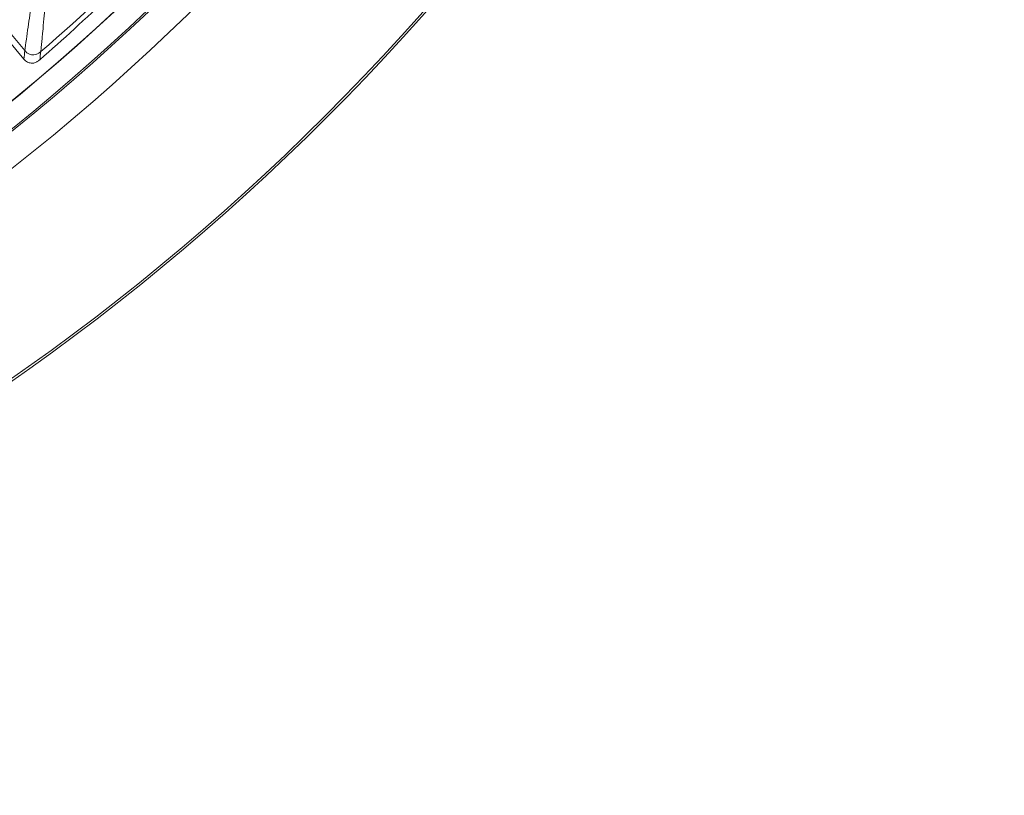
# Model space of a CAD drawing. Header units: inches. Extents: x -2.8 to 15.2, y -6.6 to 17.6.
# Tile 33 of 83: x 13.7 to 15.2, y -6.6 to -5.5. Entities that reach past the tile are written whole.
import ezdxf

# ---------------------------------------------------------------- set-up
doc = ezdxf.new("R2010")
doc.units = ezdxf.units.IN
doc.header["$MEASUREMENT"] = 0
doc.layers.add('Visible (ANSI)', color=7, linetype='Continuous', lineweight=18)
doc.layers.add('Visible Narrow (ANSI)', color=7, linetype='Continuous', lineweight=18)

msp = doc.modelspace()

# ---------------------------------------------------------------- linework, layer by layer
at = {"layer": 'Visible (ANSI)'}
msp.add_line((13.2275, -4.922), (13.7247, -5.5145), dxfattribs=at)
for radius in [3.5453, 3.542, 3.2835, 3.2386, 3.2359, 3.2028, 3.2025]:
    msp.add_circle((11.6816, -3.0972), radius, dxfattribs=at)
for points, knots in [([(14.1151, -5.1391), (14.051, -5.2163), (14.0228, -5.2466), (13.8868, -5.3912), (13.8201, -5.4532), (13.7492, -5.5157)], [-1.450812, -1.450812, -1.450812, -1.450812, -1.060857, -1.060857, -0.278257, -0.278257, -0.278257, -0.278257]), ([(13.7492, -5.5157), (13.748, -5.5168), (13.7467, -5.5177), (13.744, -5.5193), (13.7427, -5.5199), (13.7394, -5.5208), (13.7376, -5.521), (13.7338, -5.5206), (13.732, -5.5201), (13.7281, -5.518), (13.7262, -5.5164), (13.7247, -5.5145)], [-0.07138167, -0.07138167, -0.07138167, -0.07138167, -0.05926609, -0.05926609, -0.04766803, -0.04766803, -0.03348595, -0.03348595, -0.01869619, -0.01869619, 0, 0, 0, 0])]:
    msp.add_open_spline(points, degree=3, knots=knots, dxfattribs=at)
at = {"layer": 'Visible Narrow (ANSI)'}
msp.add_line((13.2392, -4.9213), (13.7263, -5.5017), dxfattribs=at)
msp.add_ellipse((12.806, -4.2142), major_axis=(-1.585, -1.5954), ratio=0.706229, start_param=1.460011, end_param=1.689468, dxfattribs=at)
for points, knots in [([(13.7263, -5.5017), (13.7269, -5.4966), (13.7277, -5.4907), (13.7286, -5.4842), (13.7293, -5.4784), (13.7302, -5.4722), (13.7312, -5.4656), (13.7328, -5.4541), (13.7347, -5.4413), (13.7368, -5.4272), (13.7386, -5.4151), (13.7406, -5.402), (13.7428, -5.388), (13.7441, -5.3794), (13.7455, -5.3705), (13.7469, -5.3613), (13.7476, -5.3565), (13.7483, -5.3522), (13.7489, -5.3481), (13.7504, -5.3387), (13.7517, -5.3306), (13.753, -5.3217), (13.7538, -5.317), (13.7545, -5.3124), (13.7552, -5.3078), (13.7574, -5.2939), (13.7595, -5.2803), (13.7617, -5.267), (13.7639, -5.2529), (13.7661, -5.2392), (13.7682, -5.2256), (13.7693, -5.219), (13.7703, -5.2125), (13.7714, -5.2059)], [0, 0, 0, 0, 0.089255, 0.089255, 0.089255, 0.16843, 0.16843, 0.16843, 0.306634, 0.306634, 0.306634, 0.426691, 0.426691, 0.426691, 0.5, 0.5, 0.5, 0.537815, 0.537815, 0.537815, 0.625, 0.625, 0.625, 0.670667, 0.670667, 0.670667, 0.807375, 0.807375, 0.807375, 0.950764, 0.950764, 0.950764, 1.021053, 1.021053, 1.021053, 1.021053]), ([(13.7506, -5.5032), (13.7506, -5.5028), (13.7507, -5.5025), (13.7507, -5.5022), (13.7508, -5.5015), (13.7509, -5.5007), (13.751, -5.5), (13.7511, -5.4986), (13.7513, -5.4971), (13.7514, -5.4957), (13.7516, -5.4942), (13.7517, -5.4927), (13.7519, -5.4912), (13.7522, -5.4882), (13.7525, -5.4851), (13.7528, -5.482), (13.753, -5.4789), (13.7533, -5.4757), (13.7536, -5.4726), (13.7542, -5.4662), (13.7547, -5.4598), (13.7553, -5.4532), (13.7558, -5.4469), (13.7563, -5.4405), (13.7569, -5.434), (13.7569, -5.4338), (13.7569, -5.4336), (13.7569, -5.4334), (13.7579, -5.4216), (13.7586, -5.412), (13.7595, -5.4004), (13.7597, -5.398), (13.7599, -5.3956), (13.7601, -5.3931), (13.7608, -5.3834), (13.7616, -5.373), (13.7624, -5.362), (13.7627, -5.3586), (13.7629, -5.3552), (13.7632, -5.3519), (13.7643, -5.3372), (13.7652, -5.3242), (13.7661, -5.3111), (13.7662, -5.3108), (13.7662, -5.3105), (13.7662, -5.3102), (13.7667, -5.3033), (13.7672, -5.2963), (13.7677, -5.2891), (13.7682, -5.2822), (13.7687, -5.2751), (13.7692, -5.268), (13.7701, -5.2542), (13.7711, -5.2401), (13.7721, -5.2255), (13.7726, -5.2191), (13.773, -5.2126), (13.7734, -5.2062)], [0, 0, 0, 0, 0.003972, 0.003972, 0.003972, 0.012526, 0.012526, 0.012526, 0.029634, 0.029634, 0.029634, 0.046743, 0.046743, 0.046743, 0.080961, 0.080961, 0.080961, 0.11518, 0.11518, 0.11518, 0.183624, 0.183624, 0.183624, 0.25, 0.25, 0.25, 0.252081, 0.252081, 0.252081, 0.375, 0.375, 0.375, 0.400483, 0.400483, 0.400483, 0.5, 0.5, 0.5, 0.531519, 0.531519, 0.531519, 0.672357, 0.672357, 0.672357, 0.675791, 0.675791, 0.675791, 0.75, 0.75, 0.75, 0.820628, 0.820628, 0.820628, 0.957962, 0.957962, 0.957962, 1.018457, 1.018457, 1.018457, 1.018457]), ([(13.7263, -5.5017), (13.7264, -5.5018), (13.7265, -5.502), (13.7266, -5.5021), (13.7278, -5.5035), (13.7291, -5.5047), (13.7305, -5.5056), (13.7318, -5.5064), (13.7331, -5.5071), (13.7345, -5.5075), (13.7356, -5.5079), (13.7367, -5.5081), (13.7378, -5.5082), (13.7385, -5.5082), (13.7391, -5.5082), (13.7398, -5.5081), (13.7412, -5.508), (13.7427, -5.5077), (13.7441, -5.5071), (13.7443, -5.5071), (13.7444, -5.507), (13.7446, -5.5069), (13.746, -5.5064), (13.7474, -5.5056), (13.7488, -5.5046), (13.7494, -5.5042), (13.75, -5.5037), (13.7506, -5.5032)], [0, 0, 0, 0, 0.0152637, 0.0152637, 0.0152637, 0.1944549, 0.1944549, 0.1944549, 0.3647437, 0.3647437, 0.3647437, 0.5, 0.5, 0.5, 0.5798857, 0.5798857, 0.5798857, 0.7495957, 0.7495957, 0.7495957, 0.7670679, 0.7670679, 0.7670679, 0.9283902, 0.9283902, 0.9283902, 0.9999997, 0.9999997, 0.9999997, 0.9999997])]:
    msp.add_open_spline(points, degree=3, knots=knots, dxfattribs=at)
for points in [[(13.7247, -5.5145), (13.7252, -5.5102), (13.7257, -5.506), (13.7263, -5.5017)], [(13.7506, -5.5032), (13.7501, -5.5073), (13.7497, -5.5115), (13.7492, -5.5157)]]:
    msp.add_open_spline(points, degree=3, dxfattribs=at)

doc.saveas('drawing.dxf')
